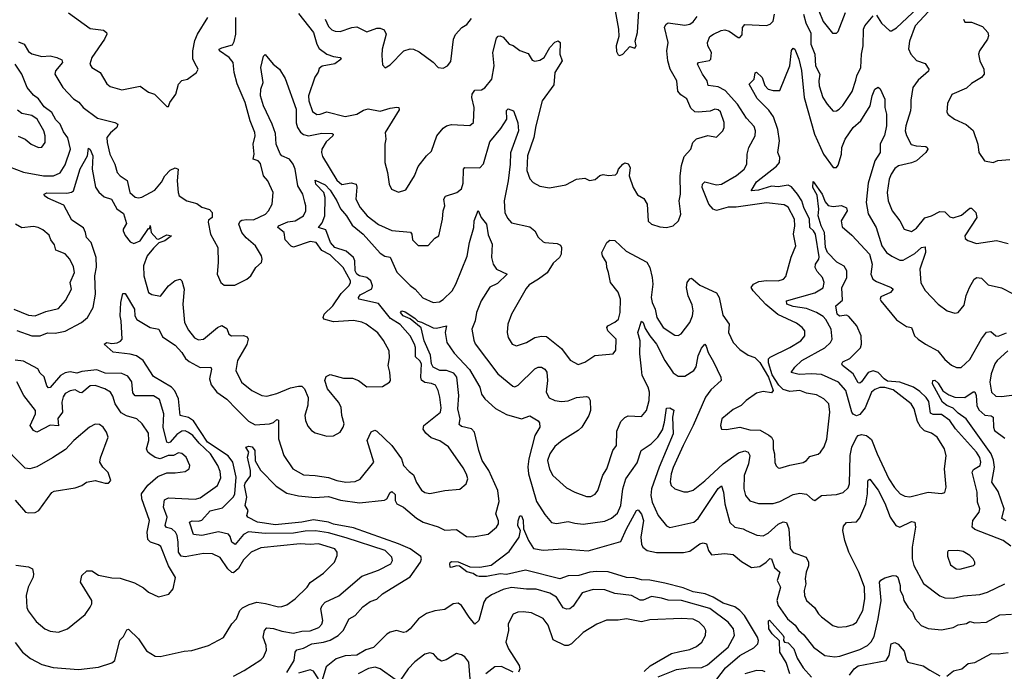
# Model space of a CAD drawing. Extents: x 1954683 to 2060285, y 904798 to 1016299.
# Tile 247 of 256: x 1966542 to 1972453, y 1005960 to 1009872. Entities that reach past the tile are written whole.
import ezdxf

# ---------------------------------------------------------------- set-up
doc = ezdxf.new("R2010")
doc.units = 0

msp = doc.modelspace()

# ---------------------------------------------------------------- linework, layer by layer
at = {"layer": '0CON10XD'}
for points in [[(1971685, 1009898), (1971715, 1009851.8), (1971765, 1009805.6), (1971775, 1009804.5), (1971805, 1009823.4), (1971965, 1009973.1)], [(1966835, 1009912.5), (1966965, 1009818.2), (1967045, 1009808.2), (1967062.9, 1009795), (1967065.4, 1009784.6), (1967050.6, 1009755), (1966974.3, 1009645), (1966962.9, 1009605), (1966974.4, 1009584.4), (1967024.2, 1009555), (1967065.9, 1009485.9), (1967085, 1009470), (1967155, 1009450.8), (1967265, 1009473.3), (1967315, 1009436), (1967351.2, 1009425), (1967425, 1009350), (1967435, 1009350), (1967443.3, 1009375), (1967479.2, 1009425), (1967496.2, 1009485), (1967515, 1009507.5), (1967550, 1009515), (1967602.5, 1009555), (1967612.5, 1009575), (1967603, 1009593), (1967581.2, 1009635), (1967580.6, 1009685), (1967592.8, 1009747.2), (1967608.9, 1009785), (1967670.8, 1009885)], [(1967065.5, 1009165), (1967066.2, 1009135), (1967082.9, 1009065), (1967112.3, 1009005), (1967127.8, 1008955), (1967145, 1008934.4), (1967187.2, 1008907.2), (1967204.1, 1008835), (1967235, 1008806.2), (1967255, 1008801.8), (1967275, 1008805.5), (1967352.4, 1008847.6), (1967393, 1008897), (1967412.9, 1008935), (1967445, 1008967.8), (1967475, 1008982.9), (1967493.8, 1008975), (1967488, 1008905), (1967492.5, 1008835), (1967500, 1008815), (1967545, 1008783.8), (1967605, 1008768.8), (1967635.7, 1008745.7), (1967682.4, 1008732.4), (1967698.2, 1008715), (1967698.1, 1008685), (1967675, 1008667.5), (1967673.8, 1008656.2), (1967686.9, 1008585), (1967732, 1008505), (1967733.3, 1008415), (1967726.7, 1008345), (1967750, 1008295), (1967768.8, 1008278.8), (1967832.7, 1008277.3), (1967905, 1008313.8), (1967928.8, 1008335), (1967958.8, 1008385), (1967993.3, 1008415), (1967998, 1008435), (1967994, 1008455), (1967958, 1008515), (1967902.3, 1008562.3), (1967876.4, 1008595), (1967856.9, 1008645), (1967865, 1008662), (1967875, 1008668.1), (1967905, 1008673.3), (1967945, 1008670), (1968017.3, 1008705), (1968035.9, 1008725), (1968057.5, 1008765), (1968062.9, 1008835), (1968031.9, 1008905), (1968005.3, 1008935.3), (1967988.5, 1009008.5), (1967974, 1009024), (1967944, 1009035), (1967950, 1009065), (1967944.5, 1009125), (1967955.5, 1009175), (1967953.8, 1009195), (1967925.3, 1009265.3), (1967895.9, 1009375), (1967846.5, 1009486.5), (1967830, 1009555), (1967823.8, 1009615), (1967799.7, 1009645), (1967742.4, 1009685), (1967739.6, 1009695), (1967755, 1009701.9), (1967819, 1009721), (1967829.7, 1009740.3), (1967840.2, 1009785), (1967839.2, 1009885)], [(1968215, 1009908.5), (1968305, 1009795.6), (1968325.2, 1009725.2), (1968339.7, 1009699.7), (1968385, 1009664.6), (1968425, 1009650.8), (1968465, 1009645.5), (1968471.2, 1009635), (1968432.9, 1009607.1), (1968358.2, 1009591.8), (1968340.4, 1009579.6), (1968333.4, 1009556.6), (1968313.4, 1009526.6), (1968274.7, 1009415), (1968278.4, 1009385), (1968299.7, 1009319.7), (1968325, 1009303.2), (1968345, 1009304.1), (1968385, 1009318.4), (1968495, 1009290.9), (1968565, 1009304.2), (1968605, 1009327.7), (1968634, 1009336), (1968705, 1009322.8), (1968765, 1009341.5), (1968806.9, 1009346.9), (1968817.5, 1009345), (1968819.4, 1009330.6), (1968736, 1009195), (1968740, 1009155), (1968733.8, 1009125), (1968733.3, 1009015), (1968750, 1008955), (1968760, 1008885), (1968773.3, 1008855), (1968815, 1008836.2), (1968859.1, 1008850.9), (1968912, 1008935), (1968935, 1008990), (1968983.8, 1009055), (1969015, 1009083.3), (1969045.8, 1009174.2), (1969085, 1009220), (1969105, 1009234), (1969135, 1009242), (1969244, 1009236), (1969265.7, 1009254.3), (1969269.2, 1009345), (1969256.1, 1009405), (1969258.9, 1009425), (1969275, 1009447.8), (1969315, 1009451.5), (1969335, 1009462.7), (1969377.1, 1009515), (1969391.2, 1009595), (1969382.2, 1009675), (1969405, 1009760), (1969415, 1009773.8), (1969425.8, 1009775.8), (1969445, 1009766.2), (1969480, 1009725), (1969505, 1009716.7), (1969545, 1009687.8), (1969595, 1009669.2), (1969618.9, 1009628.9), (1969635, 1009621.9), (1969665, 1009629.5), (1969691.1, 1009645), (1969725, 1009705.7), (1969755, 1009736.7), (1969775, 1009745.7), (1969785.6, 1009735.6), (1969784.3, 1009665), (1969798.8, 1009625), (1969753.8, 1009555), (1969748.9, 1009481.1), (1969677.6, 1009385), (1969640, 1009235), (1969629.2, 1009165), (1969589.6, 1009055), (1969586.4, 1008966.4), (1969605, 1008916.2), (1969625, 1008894), (1969665, 1008873.3), (1969722.2, 1008862.2), (1969820.3, 1008879.7), (1969885, 1008914), (1969935, 1008920), (1969963, 1008907), (1969996.8, 1008913.2), (1970023.9, 1008936.1), (1970045, 1008943.3), (1970075.9, 1008935.9), (1970119.4, 1008940.6), (1970129.5, 1008950.5), (1970136.7, 1008975), (1970162.5, 1009005), (1970175, 1009012.5), (1970195, 1009006.7), (1970206, 1008985), (1970200, 1008935), (1970224.4, 1008865), (1970251.4, 1008821.4), (1970288.4, 1008798.4), (1970308.1, 1008765), (1970315, 1008663.3), (1970334.4, 1008644.4), (1970385, 1008628.5), (1970425, 1008624.5), (1970465.5, 1008634.5), (1970495.8, 1008665), (1970511.4, 1008705), (1970501.2, 1008785), (1970508.6, 1008825), (1970506.9, 1008935), (1970514.5, 1008995.5), (1970530.3, 1009049.7), (1970571.2, 1009095), (1970583.8, 1009135), (1970604.4, 1009155.6), (1970672.7, 1009177.3), (1970725, 1009166.2), (1970762, 1009205), (1970770.8, 1009225), (1970771.4, 1009255), (1970749.4, 1009319.4), (1970735, 1009330), (1970715, 1009334.2), (1970686.8, 1009323.2), (1970615, 1009315.7), (1970595, 1009318.8), (1970571.3, 1009341.3), (1970547.4, 1009397.4), (1970511.2, 1009421.2), (1970493.3, 1009443.3), (1970486.4, 1009505), (1970447.1, 1009575), (1970431.8, 1009625), (1970426.8, 1009685), (1970435.5, 1009735), (1970413, 1009827), (1970422, 1009845), (1970435, 1009851.9), (1970535, 1009839.2), (1970565.6, 1009845), (1970585, 1009858.8), (1970609.6, 1009890.4)], [(1968375.5, 1009875.5), (1968395, 1009830), (1968415, 1009810), (1968435, 1009802.5), (1968465, 1009800.9), (1968535, 1009825.4), (1968565, 1009829.1), (1968625, 1009799.2), (1968685, 1009821.4), (1968705, 1009821.4), (1968730.3, 1009810.3), (1968742.9, 1009785), (1968717.5, 1009695), (1968716.1, 1009656.1), (1968720.7, 1009600.7), (1968735, 1009582.5), (1968765, 1009600), (1968848.8, 1009685), (1968885, 1009697.1), (1968905, 1009695.8), (1968939.7, 1009679.7), (1969025, 1009616.7), (1969055, 1009583.8), (1969085, 1009581.2), (1969110, 1009595), (1969129.5, 1009620.5), (1969147.1, 1009755), (1969157.3, 1009782.7), (1969195.8, 1009824.2), (1969226.8, 1009843.2), (1969255, 1009878.8)], [(1969657.1, 1008315), (1969600.8, 1008279.2), (1969581.9, 1008258.1), (1969494.2, 1008105), (1969471.9, 1008045), (1969468.1, 1007995), (1969474.4, 1007965), (1969498, 1007925), (1969525, 1007914.4), (1969585, 1007934.5), (1969634, 1007965), (1969675, 1007972.8), (1969705, 1007970.9), (1969795, 1007898.5), (1969847.2, 1007827.2), (1969895, 1007802.5), (1969935, 1007815.7), (1969993.7, 1007856.3), (1970104.3, 1007865.7), (1970121.3, 1007888.7), (1970121.9, 1007955), (1970072.5, 1008005), (1970065.8, 1008025), (1970072, 1008035), (1970115, 1008056.9), (1970136.1, 1008075), (1970147.2, 1008115), (1970147.8, 1008195), (1970135, 1008235.6), (1970088.5, 1008295), (1970077.5, 1008355), (1970066.2, 1008385), (1970064.4, 1008415), (1970040, 1008455), (1970037.5, 1008475), (1970066.7, 1008535), (1970085, 1008548.8), (1970115, 1008546), (1970182.7, 1008482.7), (1970306.6, 1008416.6), (1970323.8, 1008383.8), (1970338.2, 1008325), (1970342.3, 1008285), (1970332.4, 1008205), (1970338.8, 1008175), (1970357.5, 1008135), (1970366.9, 1008085), (1970404.4, 1008024.4), (1970475, 1007978.6), (1970495, 1007975.7), (1970513.6, 1007986.4), (1970565.7, 1008054.3), (1970581.5, 1008095), (1970585.3, 1008125), (1970579.6, 1008159.6), (1970554.1, 1008215), (1970543.9, 1008265), (1970548.2, 1008295), (1970565, 1008317.1), (1970575, 1008320), (1970625, 1008278.5), (1970725, 1008232.5), (1970740, 1008205), (1970762.2, 1008097.8), (1970800.6, 1008045), (1970797.3, 1007995), (1970825.6, 1007935), (1970865, 1007891.2), (1970915, 1007857.5), (1970955, 1007843.8), (1970985, 1007814.2), (1971037.1, 1007725), (1971065.6, 1007645), (1971055, 1007631.4), (1971005, 1007640.8), (1970965, 1007630), (1970903.5, 1007586.5), (1970873.3, 1007555), (1970825, 1007531.4), (1970757.5, 1007475), (1970748.6, 1007435), (1970754.2, 1007414.2), (1970785, 1007412), (1970865, 1007425.8), (1970925, 1007409.5), (1970987.8, 1007407.8), (1971038.1, 1007378.1), (1971055.7, 1007365), (1971065.4, 1007345.4), (1971064.6, 1007295), (1971072.5, 1007265), (1971074.5, 1007214.5), (1971083, 1007193), (1971095, 1007181.2), (1971105, 1007178.8), (1971165, 1007198.6), (1971245, 1007214.4), (1971265, 1007225.7), (1971285, 1007249.2), (1971305, 1007255.7), (1971335, 1007262.9), (1971349.4, 1007275), (1971371.5, 1007308.5), (1971387.1, 1007352.9), (1971405.4, 1007515), (1971398.5, 1007565), (1971370, 1007595), (1971325, 1007620.4), (1971265, 1007630.8), (1971225, 1007645.3), (1971165, 1007639.3), (1971125, 1007652.5), (1971098.1, 1007678.1), (1971059.8, 1007739.8), (1971037.9, 1007812.1), (1971038, 1007835), (1971046.2, 1007845), (1971165, 1007903.6), (1971230.6, 1007945), (1971256, 1007974), (1971255.5, 1008005), (1971239.4, 1008025), (1971205, 1008050.4), (1971093, 1008103), (1971021.7, 1008161.7), (1970944.4, 1008245), (1970933.1, 1008265), (1970946.9, 1008285), (1970979.7, 1008300.3), (1971025, 1008306.6), (1971095, 1008303.6), (1971126.2, 1008313.8), (1971140.3, 1008329.7), (1971173.6, 1008446.4), (1971201.8, 1008515), (1971186.8, 1008585), (1971194.7, 1008635.3), (1971192.5, 1008675), (1971155, 1008746.7), (1971130.9, 1008760.9), (1971025, 1008772.1), (1970843.4, 1008746.6), (1970795, 1008746.4), (1970725, 1008726), (1970704.6, 1008735), (1970678.4, 1008765), (1970639, 1008865), (1970641.1, 1008885), (1970655, 1008897.8), (1970725, 1008881.4), (1970755, 1008885.3), (1970845, 1008936.1), (1970891.3, 1008975), (1970907.1, 1009005), (1970908.5, 1009065), (1970918.5, 1009105), (1970957.2, 1009175), (1970958, 1009205), (1970950.3, 1009229.7), (1970905, 1009280), (1970850.7, 1009365), (1970777.1, 1009447.1), (1970735, 1009469.5), (1970675, 1009476.2), (1970668.9, 1009505), (1970640, 1009545), (1970611.4, 1009605), (1970616.7, 1009615), (1970682.5, 1009627.5), (1970691.2, 1009635), (1970694.2, 1009675), (1970672.9, 1009715), (1970670.8, 1009735), (1970685, 1009771.2), (1970706.2, 1009785), (1970752.6, 1009807.4), (1970775, 1009811.1), (1970801.9, 1009801.9), (1970855, 1009764.4), (1970865, 1009764.2), (1970878.3, 1009781.7), (1970881.9, 1009825), (1970895, 1009842.9), (1971025, 1009837.1), (1971046.2, 1009845), (1971065, 1009863.3), (1971072.7, 1009905)], [(1970116, 1009925), (1970135.6, 1009815.6), (1970138.7, 1009771.3), (1970122, 1009715), (1970125, 1009680), (1970135, 1009660), (1970145, 1009657.5), (1970162.5, 1009665), (1970205, 1009710), (1970235, 1009700), (1970243.3, 1009715), (1970237.5, 1009742.5), (1970250.8, 1009795), (1970259.1, 1009925)], [(1971247.6, 1009905), (1971262, 1009852), (1971291.7, 1009791.7), (1971290.5, 1009725), (1971314.3, 1009665), (1971319.7, 1009595), (1971345.7, 1009545.7), (1971338.6, 1009505), (1971340.8, 1009475), (1971363.1, 1009405), (1971388.6, 1009365), (1971425, 1009322.9), (1971445, 1009324.3), (1971462, 1009335), (1971483.4, 1009356.6), (1971539.2, 1009440.8), (1971562.1, 1009507.9), (1971567.5, 1009535), (1971590.3, 1009585), (1971594.5, 1009665.5), (1971605.2, 1009715), (1971608.2, 1009815), (1971615.4, 1009834.6), (1971665, 1009895.8)], [(1971338.2, 1009925), (1971365, 1009861.4), (1971421.7, 1009791.7), (1971445, 1009790), (1971455, 1009800), (1971498.5, 1009915)], [(1971998.3, 1009921.7), (1971916.8, 1009835), (1971883.7, 1009743.7), (1971877.8, 1009697.8), (1971890.8, 1009665), (1971925, 1009626.9), (1971978, 1009608), (1971999.4, 1009575), (1971996.9, 1009563.1), (1971935, 1009508.4), (1971903.5, 1009465), (1971891.5, 1009388.5), (1971891.5, 1009348.5), (1971889.7, 1009325), (1971860.8, 1009235), (1971858.2, 1009205), (1971865, 1009176.2), (1971893.4, 1009123.4), (1971922.5, 1009115), (1971980.6, 1009110.6), (1971990, 1009105), (1971992.5, 1009095), (1971980.6, 1009075), (1971925, 1009024.7), (1971895, 1009011.7), (1971816.9, 1008995), (1971795, 1008979.4), (1971772.9, 1008945), (1971760.4, 1008915), (1971749.6, 1008835), (1971756.2, 1008785), (1971778.5, 1008725), (1971825.7, 1008665), (1971851.2, 1008615), (1971895, 1008600.6), (1971925, 1008620.6), (1971975, 1008682.5), (1972015, 1008694), (1972065, 1008721.2), (1972095, 1008717.8), (1972125, 1008688.8), (1972145, 1008682.2), (1972195, 1008699.1), (1972245, 1008740), (1972255, 1008740.8), (1972282, 1008715), (1972288.6, 1008685), (1972216, 1008575), (1972217.7, 1008557.7), (1972233, 1008547), (1972285, 1008528.1), (1972405, 1008546.4), (1972475, 1008527.8)], [(1972206.7, 1009875), (1972215, 1009857.5), (1972255, 1009856.7), (1972321.4, 1009831.4), (1972353.8, 1009795), (1972358, 1009775), (1972352, 1009755), (1972304.4, 1009685), (1972297.5, 1009665), (1972305.7, 1009625), (1972330, 1009575), (1972331.4, 1009545), (1972316, 1009525), (1972255, 1009487.8), (1972225, 1009461.2), (1972138.3, 1009421.7), (1972111.7, 1009368.3), (1972107.1, 1009317.1), (1972115, 1009303.3), (1972154, 1009275), (1972223.6, 1009243.6), (1972266.4, 1009206.4), (1972294.2, 1009124.2), (1972300, 1009075), (1972333.9, 1009023.9), (1972385, 1009014), (1972413.3, 1009026.7), (1972485, 1009032)], [(1966535, 1009739.5), (1966568.5, 1009725), (1966595, 1009680.8), (1966615, 1009666.9), (1966675, 1009650.6), (1966725, 1009654.5), (1966765.3, 1009645.3), (1966795, 1009631.2), (1966798.9, 1009615), (1966757.8, 1009565), (1966753.3, 1009545), (1966800, 1009465), (1966865, 1009396.2), (1966896.4, 1009376.4), (1966923.3, 1009345), (1967009.7, 1009279.7), (1967113.3, 1009255), (1967132, 1009245), (1967124.4, 1009225), (1967086.6, 1009193.4), (1967065.5, 1009165)], [(1971485.9, 1007034.1), (1971515, 1007061.4), (1971523.8, 1007085), (1971526.3, 1007255), (1971536.8, 1007305), (1971565.3, 1007364.7), (1971575, 1007375.6), (1971595, 1007382.7), (1971625.3, 1007375.3), (1971655, 1007352.2), (1971689.1, 1007265), (1971759.7, 1007115), (1971793.4, 1007063.4), (1971826.6, 1007026.6), (1971855, 1007011.8), (1971885, 1007008.2), (1971995.6, 1007035.6), (1972075, 1007026.7), (1972095, 1007033.3), (1972103.8, 1007065), (1972094.4, 1007175), (1972104.5, 1007254.5), (1972092.7, 1007295), (1972049.4, 1007365), (1972015, 1007390), (1971973.3, 1007403.3), (1971948.6, 1007428.6), (1971930.7, 1007460.7), (1971911.2, 1007535), (1971893.9, 1007565), (1971785, 1007650), (1971735, 1007663.5), (1971705, 1007663.3), (1971675, 1007652.7), (1971655.4, 1007635), (1971617.2, 1007542.8), (1971585, 1007502.2), (1971565, 1007493.5), (1971545, 1007504.5), (1971536.6, 1007516.6), (1971502.1, 1007645), (1971457.5, 1007695), (1971355, 1007741.1), (1971295, 1007746.3), (1971221.3, 1007741.3), (1971173.8, 1007753.8), (1971195.5, 1007785), (1971237.9, 1007825), (1971375, 1007901.6), (1971410, 1007935), (1971419.5, 1007955), (1971413.9, 1008015), (1971381.6, 1008071.6), (1971365, 1008089.1), (1971325.4, 1008115), (1971265, 1008138.6), (1971185, 1008150), (1971146.9, 1008165), (1971145.5, 1008185), (1971315, 1008232.2), (1971365, 1008262.2), (1971371.2, 1008295), (1971360.5, 1008325), (1971329.9, 1008359.9), (1971316.5, 1008385), (1971318.5, 1008405), (1971339.2, 1008435), (1971341.7, 1008448.3), (1971318.3, 1008585), (1971307.8, 1008605), (1971285.8, 1008625), (1971284.1, 1008675), (1971249, 1008745), (1971237.5, 1008785), (1971210.7, 1008825), (1971175, 1008868.2), (1971155, 1008879.2), (1971095, 1008868.8), (1971055, 1008873.3), (1970977.5, 1008847.5), (1970933.8, 1008845), (1970965, 1008898.8), (1971085, 1008993.2), (1971103.1, 1009015), (1971105.4, 1009045), (1971092.7, 1009075), (1971103.6, 1009145), (1971092.4, 1009212.4), (1971067.9, 1009287.9), (1971039.5, 1009329.5), (1970969.1, 1009399.1), (1970920.8, 1009485), (1970951.8, 1009515), (1970957.1, 1009552.9), (1970965, 1009556.5), (1970999.7, 1009525), (1971015, 1009476.9), (1971035, 1009455.5), (1971065, 1009446.8), (1971105, 1009447.5), (1971165.3, 1009594.7), (1971175, 1009686), (1971185, 1009700.8), (1971195, 1009695.8), (1971219.3, 1009635), (1971235, 1009566.7), (1971250.3, 1009405), (1971312.9, 1009185), (1971367.3, 1009065), (1971425, 1008984.3), (1971445, 1008984), (1971455, 1008998), (1971475, 1009063.8), (1971477.1, 1009105), (1971497.8, 1009155), (1971545, 1009223.6), (1971590.4, 1009265), (1971647.1, 1009355), (1971658.7, 1009415), (1971676.2, 1009455), (1971695, 1009467.5), (1971707.3, 1009457.3), (1971734.5, 1009394.5), (1971734.6, 1009344.6), (1971744.5, 1009305), (1971744.6, 1009235), (1971733.5, 1009176.5), (1971706.5, 1009126.5), (1971707.1, 1009075), (1971675.7, 1009024.3), (1971635, 1008890.8), (1971624.3, 1008775), (1971635.7, 1008705.7), (1971684.1, 1008625), (1971716.8, 1008515), (1971745, 1008473.8), (1971777.7, 1008452.3), (1971825, 1008427.5), (1971845, 1008427.3), (1971915, 1008467.6), (1971955, 1008504.7), (1971978.1, 1008508.1), (1971980.2, 1008475), (1971945.3, 1008375), (1971952.4, 1008292.4), (1971977, 1008247), (1972055, 1008163.8), (1972110, 1008125), (1972155, 1008110.8), (1972175, 1008113.8), (1972211.1, 1008158.9), (1972223.4, 1008216.6), (1972243.2, 1008265), (1972271.5, 1008315), (1972287.5, 1008325), (1972315, 1008320), (1972355, 1008281.1), (1972435, 1008262.2), (1972505, 1008227.1)], [(1966525, 1008005.3), (1966615.3, 1007974.7), (1966665, 1007974.1), (1966708.2, 1007991.8), (1966755, 1007989.6), (1966815, 1008002.1), (1966913.1, 1008055), (1966949.1, 1008085), (1966982.9, 1008145), (1966996.5, 1008225), (1966992.7, 1008335), (1967004, 1008386), (1967001.3, 1008445), (1966970.7, 1008535), (1966942.8, 1008565), (1966937.8, 1008595), (1966925, 1008622.7), (1966855, 1008668.8), (1966807.9, 1008757.9), (1966711.1, 1008801.1), (1966690.4, 1008815), (1966688.9, 1008825), (1966705, 1008833.2), (1966825, 1008830), (1966853.6, 1008836.4), (1966864.7, 1008845.3), (1966905, 1008975.6), (1966948.9, 1009055), (1966955, 1009101.2), (1966965, 1009092.5), (1966980.5, 1009055), (1966977.1, 1008975), (1966996.8, 1008866.8), (1967016.4, 1008836.4), (1967048.9, 1008808.9), (1967093.6, 1008793.6), (1967125, 1008735.7), (1967165, 1008708.6), (1967182.6, 1008647.4), (1967162.7, 1008615), (1967162.9, 1008605), (1967175, 1008576.9), (1967205, 1008538.5), (1967227.5, 1008527.5), (1967265, 1008544.6), (1967315, 1008617.5), (1967322.5, 1008617.5), (1967325, 1008636), (1967330.8, 1008595), (1967365, 1008556.2), (1967375, 1008554.3), (1967425, 1008579.5), (1967453.8, 1008575), (1967412.3, 1008545), (1967377, 1008533), (1967345, 1008501), (1967308.1, 1008455), (1967285.3, 1008395), (1967287.2, 1008335), (1967314.7, 1008234.7), (1967335, 1008221.8), (1967387.9, 1008212.1), (1967435, 1008274.2), (1967475, 1008305.8), (1967505, 1008314), (1967515.7, 1008305), (1967529.5, 1008255), (1967520.4, 1008165), (1967530.9, 1008055), (1967555, 1008007.1), (1967591.7, 1007961.7), (1967615, 1007949.1), (1967645, 1007953.3), (1967729.4, 1008025), (1967755, 1008036.4), (1967785, 1008018.6), (1967798.2, 1007985), (1967813.1, 1007973.1), (1967885, 1007975.6), (1967908.5, 1007968.5), (1967913.3, 1007955), (1967905, 1007922), (1967849.1, 1007825), (1967839.4, 1007765), (1967873.3, 1007695), (1967935, 1007645.7), (1967995, 1007615.6), (1968025, 1007612.2), (1968085, 1007626.9), (1968168.6, 1007661.4), (1968215, 1007672.5), (1968235, 1007671.4), (1968252.5, 1007655), (1968273.6, 1007603.6), (1968272.6, 1007557.4), (1968253.3, 1007495), (1968257.5, 1007465), (1968271.3, 1007431.3), (1968293.8, 1007405), (1968315, 1007392), (1968385, 1007372.5), (1968425, 1007374), (1968465, 1007396.7), (1968484, 1007425), (1968489.4, 1007445), (1968475.6, 1007495), (1968472.5, 1007545), (1968455.4, 1007575), (1968389.4, 1007655), (1968374.2, 1007705), (1968380.9, 1007729.1), (1968405, 1007741.4), (1968485, 1007720), (1968539.4, 1007719.4), (1968576.1, 1007706.1), (1968625, 1007667.5), (1968719.8, 1007670.2), (1968761.2, 1007695), (1968767.5, 1007705), (1968764.3, 1007755), (1968754.4, 1007795), (1968762.3, 1007842.3), (1968759.4, 1007885), (1968725.8, 1007945.8), (1968691.5, 1007991.5), (1968621.2, 1008045), (1968595, 1008056.7), (1968545, 1008066.5), (1968425, 1008057.1), (1968367.5, 1008075), (1968362.9, 1008085), (1968369.2, 1008105), (1968421.2, 1008155), (1968471.8, 1008228.2), (1968518.2, 1008275), (1968528.2, 1008291.8), (1968528.2, 1008305), (1968483.9, 1008385), (1968405, 1008460.8), (1968356.2, 1008486.2), (1968321.4, 1008535), (1968285, 1008539.5), (1968185, 1008506.7), (1968171.5, 1008511.5), (1968135, 1008550), (1968128.9, 1008595), (1968091.4, 1008625), (1968095.5, 1008634.5), (1968152.2, 1008657.8), (1968195, 1008664.8), (1968244.7, 1008695), (1968258.8, 1008725), (1968260.6, 1008755), (1968254.5, 1008775.5), (1968241.9, 1008825), (1968211.3, 1008875), (1968194.8, 1008975), (1968183.7, 1009003.7), (1968160.7, 1009035), (1968115, 1009054), (1968106, 1009066), (1968081.8, 1009125), (1968077.8, 1009187.8), (1968058, 1009245), (1968005, 1009354.4), (1967987.5, 1009415), (1967988.9, 1009455), (1968003.1, 1009495), (1967989.2, 1009585), (1968005, 1009652.5), (1968015, 1009662.5), (1968064.3, 1009604.3), (1968101.2, 1009575), (1968135, 1009518.8), (1968202.6, 1009335), (1968202.5, 1009252.5), (1968210.3, 1009225), (1968227.1, 1009197.1), (1968245, 1009181.9), (1968275, 1009174.2), (1968355, 1009191.2), (1968417.6, 1009187.6), (1968423.3, 1009185), (1968422, 1009175), (1968382, 1009138), (1968356.4, 1009095), (1968353.1, 1009075), (1968360.5, 1009050.5), (1968445, 1008909.1), (1968475, 1008883.4), (1968532.3, 1008892.3), (1968562.5, 1008885), (1968566.7, 1008866.7), (1968560.4, 1008795), (1968585, 1008743.5), (1968626.9, 1008695), (1968695, 1008641.8), (1968775, 1008605.4), (1968887.2, 1008597.2), (1968895.4, 1008585), (1968900, 1008550), (1968935, 1008516.7), (1968995, 1008516.7), (1969035, 1008560), (1969058.8, 1008575), (1969079.2, 1008675), (1969083.1, 1008725), (1969093.3, 1008755), (1969088.5, 1008795), (1969098.3, 1008811.7), (1969165.4, 1008834.6), (1969193.2, 1008856.8), (1969205, 1008890), (1969205.8, 1008975), (1969215, 1008984.2), (1969305, 1008982.5), (1969326.9, 1009006.9), (1969365, 1009138.1), (1969430.8, 1009219.2), (1969465.5, 1009274.5), (1969465, 1009326.2), (1969475, 1009337.5), (1969506.2, 1009325), (1969511.2, 1009315), (1969532, 1009252), (1969536.6, 1009205), (1969487.6, 1009072.4), (1969487.2, 1009005), (1969474.8, 1008905), (1969450.3, 1008785), (1969454.2, 1008714.2), (1969470.2, 1008680.2), (1969495, 1008652.1), (1969605, 1008628.9), (1969634.2, 1008605), (1969655, 1008566.2), (1969685, 1008538.8), (1969695, 1008533.3), (1969768.3, 1008528.3), (1969788.3, 1008518.3), (1969794, 1008505), (1969793.3, 1008465), (1969783.3, 1008445), (1969745, 1008409.5), (1969708, 1008352), (1969657.1, 1008315)], [(1966480.8, 1008989.2), (1966565, 1008957.3), (1966685, 1008935.3), (1966745, 1008934.7), (1966785, 1008951.8), (1966815, 1009000.6), (1966847.4, 1009095), (1966832, 1009162), (1966805, 1009198.8), (1966784.5, 1009244.5), (1966759.9, 1009269.9), (1966734.7, 1009315), (1966689.1, 1009349.1), (1966655, 1009397.3), (1966625, 1009419.6), (1966587.5, 1009465), (1966555.5, 1009545), (1966514.2, 1009605)], [(1966532.2, 1009172.2), (1966575, 1009154), (1966610, 1009125), (1966655, 1009104), (1966675, 1009106.2), (1966695.7, 1009134.3), (1966695.6, 1009174.4), (1966686.5, 1009205), (1966646.7, 1009275), (1966615, 1009296.5), (1966555, 1009309.6), (1966528.1, 1009328.1)], [(1967825, 1005931.8), (1967890, 1005965), (1967990.2, 1006029.8), (1968005.8, 1006045), (1968023.2, 1006086.8), (1968021.9, 1006115), (1968003.6, 1006165), (1968012.1, 1006205), (1968025, 1006221.1), (1968065, 1006218.1), (1968115, 1006201), (1968185, 1006189.3), (1968235, 1006200.8), (1968285, 1006204.2), (1968337.6, 1006222.4), (1968355.8, 1006244.2), (1968362.1, 1006265), (1968349.2, 1006335), (1968357.5, 1006355), (1968375.6, 1006375), (1968457.6, 1006412.4), (1968595, 1006531.5), (1968695, 1006567.5), (1968769.2, 1006605), (1968780, 1006625), (1968775.6, 1006645), (1968736.9, 1006685), (1968502.2, 1006762.2), (1968395, 1006791), (1968317.3, 1006802.7), (1968255, 1006800.9), (1968185, 1006789.8), (1968015, 1006788.2), (1967915, 1006796.7), (1967885, 1006782), (1967835, 1006720.7), (1967815, 1006734.7), (1967805, 1006770), (1967795, 1006783.2), (1967735, 1006796.8), (1967635, 1006774.8), (1967585, 1006782.2), (1967560.8, 1006855), (1967576.9, 1006863.1), (1967615, 1006862.3), (1967635, 1006868.2), (1967685.9, 1006924.1), (1967758.8, 1006941.2), (1967825, 1007007.3), (1967833.4, 1007026.6), (1967841.6, 1007125), (1967821.6, 1007215), (1967793.5, 1007253.5), (1967668.7, 1007335), (1967585, 1007464.6), (1967555, 1007483.1), (1967505.4, 1007495.4), (1967494.7, 1007595), (1967474.2, 1007644.2), (1967452.9, 1007665), (1967345, 1007730), (1967284.1, 1007825), (1967243.4, 1007853.4), (1967205, 1007864.4), (1967103.3, 1007875), (1967048.8, 1007925), (1967065, 1007934.3), (1967095, 1007928.5), (1967127.2, 1007932.8), (1967148.1, 1007941.9), (1967156.8, 1007953.2), (1967151.5, 1008065), (1967144.5, 1008095), (1967148.4, 1008175), (1967162.1, 1008227.9), (1967175, 1008228), (1967231.5, 1008135), (1967233.8, 1008093.8), (1967245, 1008071.9), (1967324.7, 1008024.7), (1967378, 1008015), (1967398.3, 1007968.3), (1967475, 1007917.5), (1967515, 1007874.5), (1967538.3, 1007838.3), (1967559.8, 1007819.8), (1967625, 1007784.6), (1967688.8, 1007785), (1967693, 1007773), (1967681.6, 1007715), (1967690.7, 1007680.7), (1967725, 1007636.4), (1967785, 1007594.6), (1967843.4, 1007533.4), (1967915, 1007462.2), (1967955, 1007440.6), (1968042.5, 1007445), (1968065, 1007453.3), (1968085, 1007472.2), (1968095, 1007468.6), (1968095.9, 1007355), (1968127.7, 1007255), (1968181.1, 1007175), (1968245, 1007140.4), (1968315, 1007136.6), (1968395, 1007122.9), (1968445, 1007104.7), (1968500, 1007095), (1968555, 1007100.5), (1968586.2, 1007113.8), (1968666.9, 1007215), (1968626.9, 1007345), (1968652.1, 1007397.9), (1968673.1, 1007406.9), (1968685, 1007402.1), (1968776.2, 1007316.2), (1968833.8, 1007235), (1968846.7, 1007195), (1968879.2, 1007159.2), (1968905, 1007140), (1968923.5, 1007093.5), (1968955, 1007047.5), (1968975, 1007034.3), (1969005, 1007027.1), (1969095, 1007045.5), (1969185, 1007054.6), (1969222.9, 1007085), (1969231.8, 1007115), (1969225, 1007143.8), (1969205, 1007182), (1969116.8, 1007306.8), (1969065, 1007343.3), (1969012.6, 1007362.6), (1968979.8, 1007389.8), (1968965, 1007413.8), (1968967.5, 1007435), (1969067.9, 1007515), (1969072.6, 1007542.6), (1969064.5, 1007605), (1969054.5, 1007645), (1969037.4, 1007677.4), (1969015, 1007687.3), (1968973.2, 1007693.2), (1968955, 1007707.1), (1968950, 1007725), (1968954.7, 1007805), (1968945, 1007824.5), (1968917.8, 1007847.8), (1968918.1, 1007905), (1968912.6, 1007925), (1968886.9, 1007975), (1968825, 1008042.5), (1968768.6, 1008078.6), (1968695, 1008167.5), (1968578.8, 1008195), (1968576.4, 1008205), (1968585, 1008220), (1968655, 1008256.5), (1968660.5, 1008275), (1968649.2, 1008305), (1968626.8, 1008325), (1968582, 1008335), (1968565.1, 1008345), (1968556.5, 1008365), (1968554.3, 1008424.3), (1968546.2, 1008445), (1968501.6, 1008481.6), (1968434.3, 1008505), (1968407, 1008535), (1968380.2, 1008610.2), (1968335.7, 1008625), (1968357.1, 1008652.9), (1968374.3, 1008695), (1968376.1, 1008805), (1968366.8, 1008835), (1968320, 1008885), (1968315, 1008907.5), (1968375, 1008880), (1968405, 1008849.1), (1968445.4, 1008785), (1968466.9, 1008736.9), (1968503.9, 1008695), (1968538.3, 1008638.3), (1968603.1, 1008585), (1968705, 1008470), (1968733.2, 1008453.2), (1968765.3, 1008445.3), (1968806.8, 1008356.7), (1968885, 1008276.2), (1968915.5, 1008255), (1968963, 1008203), (1969025, 1008173.2), (1969061.2, 1008178.8), (1969085, 1008191.9), (1969137.3, 1008245), (1969160.5, 1008285), (1969227.3, 1008452.7), (1969242.6, 1008535), (1969268.5, 1008625), (1969270.4, 1008665), (1969295, 1008726.7), (1969312.5, 1008685), (1969343.6, 1008643.6), (1969355, 1008580), (1969378.6, 1008525), (1969373.3, 1008445), (1969383.5, 1008403.5), (1969405, 1008373.8), (1969468, 1008345), (1969411.2, 1008288.8), (1969365, 1008266.8), (1969312.4, 1008185), (1969284.8, 1008115), (1969275.5, 1008064.5), (1969256.4, 1008015), (1969267.2, 1007947.2), (1969276.9, 1007926.9), (1969411.9, 1007745), (1969502.2, 1007672.2), (1969515, 1007668.9), (1969535, 1007677.3), (1969635, 1007775.4), (1969655, 1007786.4), (1969675, 1007786.7), (1969695, 1007774.2), (1969705.6, 1007755), (1969709.5, 1007705), (1969702.1, 1007635), (1969721.1, 1007601.1), (1969755, 1007586.7), (1969795, 1007580.7), (1969835, 1007583.9), (1969885, 1007602.9), (1969945, 1007610.6), (1969956, 1007605), (1969966.3, 1007586.3), (1969969.2, 1007525), (1969958.2, 1007495), (1969915.5, 1007425), (1969894.4, 1007405), (1969797.5, 1007345), (1969755, 1007308.9), (1969723.7, 1007265), (1969710.7, 1007225), (1969723, 1007173), (1969743.1, 1007135), (1969825, 1007062.2), (1969873.8, 1007035), (1969945, 1007009.1), (1969970.2, 1007009.8), (1969996.7, 1007023.3), (1970012.2, 1007045), (1970042.7, 1007137.3), (1970066.5, 1007175), (1970103.1, 1007285), (1970124.4, 1007315), (1970127.4, 1007402.6), (1970150.9, 1007459.1), (1970175, 1007484.4), (1970195, 1007493.6), (1970275, 1007489.2), (1970305.4, 1007525), (1970320.2, 1007585), (1970322.2, 1007635), (1970314.3, 1007665), (1970277.8, 1007735), (1970275.3, 1007775.3), (1970264.7, 1007865), (1970266.7, 1007945), (1970252.2, 1007995), (1970275, 1008061.2), (1970285, 1008053.3), (1970297.5, 1008017.5), (1970324.3, 1007974.3), (1970364.3, 1007925), (1970415.3, 1007825), (1970465, 1007752.2), (1970495, 1007731.2), (1970535, 1007732), (1970588.8, 1007765), (1970602, 1007788), (1970615, 1007854), (1970635, 1007900), (1970655, 1007923.3), (1970661.9, 1007911.9), (1970674, 1007874), (1970707.8, 1007817.8), (1970750.6, 1007725), (1970752.9, 1007705), (1970689.9, 1007650.1), (1970658.7, 1007605), (1970585.7, 1007435), (1970523.8, 1007316.2), (1970465, 1007184.3), (1970452.2, 1007145), (1970447, 1007097), (1970452.2, 1007075), (1970475, 1007055.7), (1970528, 1007038), (1970553.3, 1007036.7), (1970585, 1007048.2), (1970655, 1007103.8), (1970765, 1007205.3), (1970857.8, 1007272.2), (1970895, 1007282.9), (1970915.9, 1007275.9), (1970924.5, 1007255), (1970916.5, 1007205), (1970890.7, 1007135), (1970889.2, 1007055), (1970898.2, 1007015), (1970925, 1006982.7), (1970977, 1006967), (1971065, 1006966.9), (1971105, 1006979.2), (1971185, 1007022.4), (1971225, 1007028.9), (1971265, 1007023.3), (1971300.9, 1006990.9), (1971315, 1006986), (1971355, 1007015.6), (1971445, 1007020.9), (1971485.9, 1007034.1)], [(1972491.7, 1006711.7), (1972445, 1006746.1), (1972275, 1006810.8), (1972260, 1006825), (1972263.2, 1006865), (1972301.8, 1006915), (1972305.5, 1006935), (1972291.5, 1006975), (1972290.4, 1007035), (1972259.3, 1007155), (1972267.6, 1007172.4), (1972307.9, 1007195), (1972311.6, 1007215), (1972305, 1007242.9), (1972285.3, 1007275), (1972159.7, 1007415), (1972125.9, 1007465), (1972075, 1007501.6), (1972025, 1007502.4), (1972010, 1007510), (1971999.5, 1007579.5), (1971983.4, 1007603.4), (1971945, 1007639.7), (1971906.8, 1007665), (1971826.1, 1007696.1), (1971752.3, 1007702.3), (1971732.3, 1007715), (1971695, 1007754.7), (1971666.1, 1007763.9), (1971635, 1007753.9), (1971595, 1007697.7), (1971585, 1007690), (1971575, 1007692.9), (1971545.2, 1007745.2), (1971481.5, 1007795), (1971476.9, 1007805), (1971482.4, 1007817.6), (1971525, 1007838.5), (1971588.5, 1007901.5), (1971595.4, 1007924.6), (1971592.9, 1007975), (1971566.6, 1008035), (1971519.5, 1008089.5), (1971505, 1008097.6), (1971462.4, 1008092.4), (1971450, 1008105), (1971441.9, 1008155), (1971482.2, 1008187.8), (1971478.1, 1008261.9), (1971506.4, 1008325), (1971508.2, 1008365), (1971492.1, 1008392.1), (1971446.8, 1008416.8), (1971391.2, 1008475), (1971380, 1008505), (1971373.8, 1008593.8), (1971354.1, 1008635), (1971335.9, 1008695), (1971340, 1008735), (1971328.3, 1008818.3), (1971303.8, 1008865), (1971305, 1008900), (1971360, 1008825), (1971377.6, 1008777.6), (1971395, 1008756.7), (1971425, 1008749.4), (1971475, 1008755.8), (1971505, 1008742.5), (1971508.8, 1008725), (1971473.3, 1008665), (1971478.7, 1008628.7), (1971537.6, 1008577.6), (1971644, 1008464), (1971659.9, 1008405), (1971650.5, 1008345), (1971664.3, 1008315), (1971685, 1008299.6), (1971774.1, 1008264.1), (1971784.4, 1008255), (1971769.5, 1008235), (1971711.7, 1008208.3), (1971707.1, 1008195), (1971712.2, 1008185), (1971805, 1008070), (1971865, 1008029.5), (1971895, 1008023.6), (1971914.3, 1007975), (1971935, 1007953.1), (1971979.2, 1007925), (1972054, 1007884), (1972095, 1007831.9), (1972135, 1007797.5), (1972165, 1007784.2), (1972194.3, 1007784.3), (1972245, 1007832.9), (1972315, 1007956.5), (1972345, 1007995.6), (1972370.9, 1008000.9), (1972401.2, 1007975), (1972415, 1007971.9), (1972465, 1007992.9)], [(1966507.5, 1008135), (1966595, 1008098.9), (1966635, 1008094.5), (1966699.6, 1008120.4), (1966775, 1008138), (1966816, 1008186), (1966852.1, 1008255), (1966844.2, 1008295), (1966871, 1008355), (1966865, 1008389.2), (1966842.1, 1008435), (1966815, 1008465.5), (1966758.5, 1008488.5), (1966750.9, 1008520.9), (1966729.3, 1008549.3), (1966718.6, 1008578.6), (1966680.2, 1008610.2), (1966653.8, 1008625), (1966625, 1008631.2), (1966555, 1008622.7), (1966516.9, 1008645)], [(1968146.6, 1005953.4), (1968190, 1006025), (1968196.5, 1006075), (1968205, 1006088.5), (1968245, 1006098.7), (1968295, 1006124.6), (1968365, 1006134.7), (1968405, 1006147.8), (1968453.1, 1006175), (1968484.1, 1006205.9), (1968520, 1006275), (1968555.6, 1006295), (1968601.9, 1006348.1), (1968645, 1006379.5), (1968685, 1006393.3), (1968720, 1006425), (1968885, 1006528.2), (1968948.3, 1006615), (1968954.7, 1006635), (1968950, 1006650), (1968886, 1006695), (1968815, 1006725.4), (1968545, 1006821.1), (1968425, 1006843), (1968395, 1006855.9), (1968305, 1006869.5), (1968235, 1006856.4), (1968075, 1006840), (1968010.6, 1006849.4), (1967968.8, 1006855), (1967911.2, 1006885), (1967905.8, 1006895), (1967913.3, 1006925), (1967895.8, 1006955.8), (1967904.7, 1007005), (1967890.8, 1007075), (1967895, 1007090), (1967926.6, 1007133.4), (1967928.4, 1007165), (1967910.3, 1007245), (1967917.8, 1007275), (1967900, 1007305), (1967917.9, 1007312.1), (1967937.9, 1007307.9), (1967953.1, 1007285), (1967955, 1007223.3), (1967987, 1007167), (1968082.1, 1007072.1), (1968145, 1007030), (1968215, 1007013.6), (1968315, 1007004.5), (1968395, 1007009.6), (1968467.4, 1006987.4), (1968581.9, 1006971.9), (1968732.9, 1006987.1), (1968745.3, 1006995), (1968765, 1007032.9), (1968775, 1007039.2), (1968795, 1007022.5), (1968796.9, 1006985), (1968805, 1006965.7), (1968845.7, 1006945.7), (1968925, 1006879.3), (1968964.3, 1006855), (1969055, 1006827.2), (1969095, 1006808.2), (1969165, 1006812), (1969225, 1006770), (1969265, 1006767.8), (1969355, 1006783.6), (1969404.6, 1006825.4), (1969416.9, 1006845), (1969416.9, 1006863.1), (1969400.8, 1006905), (1969420.6, 1006979.4), (1969412.2, 1007045), (1969357.5, 1007165), (1969318.7, 1007225), (1969298, 1007285), (1969272.8, 1007395), (1969253.3, 1007415), (1969195, 1007429.3), (1969180.9, 1007440.9), (1969187, 1007475), (1969171.3, 1007535), (1969177.6, 1007615), (1969165.3, 1007725), (1969149, 1007749), (1969105, 1007766.3), (1969065, 1007765.3), (1969023.8, 1007785), (1969013.1, 1007805), (1969008.9, 1007858.9), (1968970, 1007945), (1968951.7, 1008021.7), (1968886.8, 1008076.8), (1968843.5, 1008095), (1968827.5, 1008115), (1968835, 1008124), (1968855, 1008117.8), (1968915, 1008080), (1968932.1, 1008062.1), (1968955, 1008056.7), (1969025, 1008022.5), (1969045, 1008020.8), (1969103.6, 1008033.6), (1969096.9, 1007995), (1969105.6, 1007935), (1969150.7, 1007870.8), (1969242, 1007772), (1969303.5, 1007665), (1969315, 1007624.2), (1969333.3, 1007595), (1969398.3, 1007538.3), (1969465, 1007502.3), (1969553.4, 1007476.6), (1969605, 1007494), (1969655, 1007463.3), (1969662.3, 1007452.3), (1969664.2, 1007425), (1969634.5, 1007375), (1969598.2, 1007235), (1969592.6, 1007187.4), (1969597.1, 1007145), (1969645, 1006980), (1969695, 1006902), (1969735, 1006854), (1969765, 1006847.5), (1969835, 1006860.5), (1969875, 1006848.6), (1969925, 1006844.4), (1970055, 1006861.2), (1970095, 1006878.8), (1970129.7, 1006910.3), (1970151.1, 1006955), (1970162.1, 1007055), (1970180.5, 1007115), (1970248, 1007212), (1970272.2, 1007285), (1970333.6, 1007326.4), (1970373.3, 1007366.7), (1970399.8, 1007410.2), (1970413, 1007455), (1970425, 1007540), (1970445, 1007542.1), (1970468.7, 1007528.7), (1970461.1, 1007485), (1970464.4, 1007385), (1970380.9, 1007185), (1970334, 1007055), (1970330.7, 1007015), (1970337.8, 1006975), (1970375, 1006895.7), (1970425, 1006834.3), (1970445, 1006824.4), (1970588.8, 1006855), (1970615, 1006878.1), (1970735, 1007056.9), (1970755, 1007074), (1970767.3, 1007035), (1970774.2, 1006965), (1970805, 1006854), (1970835, 1006825.6), (1970885, 1006815.5), (1970902.5, 1006805), (1970967.4, 1006777.4), (1971005, 1006774.4), (1971035, 1006790.4), (1971095, 1006843.8), (1971125, 1006857.1), (1971145, 1006854.2), (1971160, 1006815), (1971166.6, 1006696.6), (1971185, 1006673.1), (1971262.2, 1006645), (1971278, 1006615), (1971277, 1006593), (1971262.5, 1006555), (1971257.5, 1006515), (1971260.9, 1006485), (1971251.5, 1006445), (1971253.8, 1006415), (1971265.4, 1006385.4), (1971314, 1006344), (1971336.9, 1006305), (1971355, 1006286.9), (1971424, 1006235), (1971455, 1006224.4), (1971505, 1006229.4), (1971545, 1006241.4), (1971565, 1006255.6), (1971603.8, 1006326.2), (1971614.7, 1006395.3), (1971613.6, 1006465), (1971580, 1006555), (1971520, 1006675), (1971494.4, 1006745.6), (1971483.6, 1006806.4), (1971487.9, 1006832.1), (1971505, 1006854), (1971565, 1006857.8), (1971585, 1006880.6), (1971622, 1006965), (1971631.1, 1007025), (1971633.1, 1007096.9), (1971635, 1007106.7), (1971645, 1007113.8), (1971695, 1007046.9), (1971735, 1006969.5), (1971767.3, 1006885), (1971802.2, 1006835), (1971825, 1006825.5), (1971895, 1006858.8), (1971915.4, 1006855.4), (1971920, 1006825), (1971898.8, 1006705), (1971899.6, 1006635), (1971909.2, 1006595), (1971968.1, 1006488.1), (1972065, 1006413.3), (1972095, 1006400.8), (1972145, 1006398.7), (1972207.5, 1006412.5), (1972305, 1006420.9), (1972352, 1006435), (1972455.7, 1006485)], [(1972474.7, 1007885), (1972409.1, 1007825), (1972395.3, 1007805), (1972373.4, 1007745), (1972365.9, 1007695), (1972375.3, 1007635.3), (1972402.4, 1007612.4), (1972435, 1007609.4), (1972544.3, 1007624.3)], [(1966515, 1006133.1), (1966559.2, 1006075), (1966607.3, 1006037.3), (1966675, 1006000.6), (1966742.4, 1005982.4), (1966895, 1005971.9), (1967015.6, 1005984.4), (1967095, 1006010.8), (1967114, 1006025), (1967143.2, 1006146.8), (1967165, 1006170), (1967185, 1006210), (1967195, 1006213.3), (1967255, 1006154.3), (1967303, 1006083), (1967355, 1006050.6), (1967385, 1006050), (1967528.7, 1006081.3), (1967575.6, 1006084.4), (1967675.5, 1006114.5), (1967766.4, 1006163.6), (1967815.7, 1006244.3), (1967844.2, 1006275.8), (1967862.5, 1006325), (1967879.3, 1006340.7), (1967919.1, 1006360.9), (1967965, 1006374.5), (1968017.4, 1006367.4), (1968095, 1006348.1), (1968115, 1006349.4), (1968145, 1006360), (1968195.6, 1006394.4), (1968267.5, 1006465), (1968286.3, 1006493.7), (1968365, 1006548.5), (1968432.5, 1006615), (1968447.1, 1006655), (1968447.1, 1006675), (1968434, 1006695), (1968335, 1006726.3), (1968285, 1006720.7), (1968225, 1006725.6), (1967989.2, 1006700.8), (1967931.8, 1006675), (1967885, 1006630), (1967855, 1006577.8), (1967825, 1006551.4), (1967815, 1006553.1), (1967792.2, 1006575), (1967745, 1006644.4), (1967698.8, 1006665), (1967645, 1006667.8), (1967535, 1006648.2), (1967512.2, 1006652.2), (1967496.1, 1006676.1), (1967492.7, 1006735), (1967487.6, 1006775), (1967477.1, 1006795), (1967456.2, 1006815), (1967423.8, 1006823.8), (1967414.8, 1006834.8), (1967426.4, 1006885), (1967405.8, 1006945), (1967410.7, 1006989.3), (1967435, 1007002.5), (1967595, 1006994), (1967625, 1007002.5), (1967728.5, 1007075), (1967748.5, 1007121.5), (1967745, 1007159.2), (1967731.2, 1007195), (1967687.9, 1007265), (1967619, 1007329), (1967582.2, 1007375), (1967555, 1007394.7), (1967535, 1007403.1), (1967515, 1007401), (1967485, 1007380.8), (1967445, 1007335.3), (1967435, 1007331.4), (1967425.7, 1007335.8), (1967403.4, 1007425), (1967408.1, 1007505), (1967380.9, 1007590.9), (1967345, 1007614.6), (1967235, 1007614.3), (1967222, 1007632), (1967215, 1007698.8), (1967192.1, 1007732.1), (1967155, 1007747.1), (1967055, 1007750), (1967005, 1007769.2), (1966915, 1007759.7), (1966885, 1007749.8), (1966845, 1007757.1), (1966815, 1007752.2), (1966787.7, 1007735), (1966725, 1007664.2), (1966715, 1007661.4), (1966704.4, 1007674.4), (1966688.6, 1007728.6), (1966665, 1007750), (1966651.2, 1007775), (1966565, 1007822.7), (1966515, 1007828.9)], [(1966517.9, 1006597.9), (1966595, 1006587.1), (1966618, 1006575), (1966625.7, 1006545.7), (1966622.5, 1006525), (1966593.3, 1006465), (1966580, 1006415), (1966585, 1006342.5), (1966592.4, 1006322.4), (1966640.2, 1006260.2), (1966693.3, 1006215), (1966725, 1006202), (1966775, 1006194.3), (1966830, 1006215), (1966935, 1006302), (1966965.6, 1006345), (1966974.4, 1006365), (1966974.4, 1006385), (1966907.5, 1006495), (1966916, 1006535), (1966945, 1006563.8), (1966975, 1006563.8), (1967015, 1006537.5), (1967095, 1006521.9), (1967145, 1006519.4), (1967231.3, 1006491.3), (1967285, 1006461.1), (1967315, 1006435.7), (1967375, 1006408), (1967437, 1006423), (1967462.5, 1006455), (1967477.3, 1006522.7), (1967434.4, 1006594.4), (1967388.5, 1006708.5), (1967375, 1006718.9), (1967327.5, 1006735), (1967311.1, 1006751.1), (1967306.4, 1006795), (1967320.5, 1006865), (1967276.2, 1006995), (1967273.9, 1007025), (1967312, 1007078), (1967370.4, 1007129.6), (1967425, 1007152.2), (1967475, 1007151.4), (1967535, 1007160), (1967558.8, 1007175), (1967564, 1007195), (1967540.8, 1007245), (1967515, 1007268.1), (1967495, 1007271.1), (1967465, 1007255.4), (1967433.3, 1007255), (1967385, 1007235.6), (1967355, 1007243.1), (1967322.9, 1007265), (1967311.4, 1007275), (1967303.1, 1007295), (1967317.3, 1007345), (1967315, 1007390), (1967276.4, 1007446.4), (1967244.4, 1007475), (1967182.9, 1007492.9), (1967151.8, 1007511.8), (1967114.7, 1007565), (1967101.5, 1007611.5), (1967087.5, 1007635), (1967053.1, 1007655), (1966995, 1007676.4), (1966965, 1007673.9), (1966915, 1007632.2), (1966903, 1007633), (1966875, 1007649.3), (1966845, 1007643.8), (1966815, 1007628.5), (1966802, 1007608), (1966794.3, 1007575), (1966798.8, 1007515), (1966771.4, 1007478.6), (1966775.2, 1007434.8), (1966725, 1007438.7), (1966645, 1007395.6), (1966625.5, 1007405.5), (1966605.7, 1007435), (1966637.9, 1007505), (1966636.8, 1007525), (1966566.4, 1007615), (1966525, 1007697.5)], [(1972464.4, 1006864.4), (1972436.9, 1006876.9), (1972451.8, 1006935), (1972415, 1007038.9), (1972378.1, 1007095), (1972393.4, 1007185), (1972388.4, 1007228.4), (1972373.6, 1007265), (1972222.9, 1007475), (1972175, 1007509.4), (1972145, 1007539.5), (1972106.8, 1007555), (1972080.8, 1007575), (1972020.9, 1007685), (1972023.1, 1007706.9), (1972035, 1007708.2), (1972055, 1007690.5), (1972084.1, 1007644.1), (1972119.4, 1007619.4), (1972156, 1007606), (1972215, 1007604.5), (1972265, 1007638.5), (1972275, 1007637.8), (1972284.6, 1007615), (1972286.8, 1007555), (1972300.1, 1007530.1), (1972335, 1007498.5), (1972373.5, 1007493.5), (1972385, 1007486), (1972387.2, 1007425), (1972393.4, 1007405), (1972455, 1007359.1)], [(1966515, 1006986.7), (1966576.2, 1006916.2), (1966595, 1006911.2), (1966635, 1006914.2), (1966656, 1006925), (1966735.8, 1007034.2), (1966748.3, 1007041.7), (1966875, 1007061.2), (1966915, 1007076), (1966942.5, 1007095), (1966995, 1007106.2), (1967055, 1007088.8), (1967075, 1007090), (1967088.8, 1007105), (1967073.6, 1007153.6), (1967041.2, 1007185), (1967024, 1007215), (1967027.7, 1007242.3), (1967073.8, 1007365), (1967063.8, 1007395), (1967043.3, 1007425), (1967021.7, 1007441.7), (1966995, 1007444), (1966961.2, 1007425), (1966868, 1007345), (1966817.4, 1007292.6), (1966739.1, 1007240.9), (1966645, 1007186.7), (1966603.5, 1007176.5), (1966575, 1007180.5), (1966418, 1007335)], [(1970727.6, 1005912.4), (1970779.5, 1005980.5), (1970865, 1006054.7), (1970948.3, 1006101.7), (1970972.9, 1006125), (1970976.8, 1006145), (1970971.2, 1006165), (1970892.7, 1006295), (1970865, 1006325.7), (1970835, 1006346.6), (1970765, 1006370.3), (1970705, 1006406.2), (1970656.7, 1006425), (1970585, 1006437.6), (1970525, 1006460.7), (1970415, 1006490), (1970325, 1006506.6), (1970275, 1006509.1), (1970231.5, 1006521.5), (1970185, 1006523.2), (1970075, 1006557.5), (1970005, 1006560.2), (1969965, 1006555.5), (1969898.8, 1006535), (1969835, 1006533.8), (1969785, 1006515.3), (1969577.6, 1006567.6), (1969465, 1006542.1), (1969425.3, 1006544.7), (1969345, 1006529.2), (1969300.3, 1006530.3), (1969285, 1006532.5), (1969265, 1006547.7), (1969226.6, 1006556.6), (1969181.2, 1006591.2), (1969165, 1006592.5), (1969132.8, 1006582.8), (1969125.7, 1006585.7), (1969124.5, 1006605.5), (1969125.7, 1006614.3), (1969135, 1006618.5), (1969175, 1006616.5), (1969245, 1006586.7), (1969305, 1006584.6), (1969371.7, 1006598.3), (1969481.1, 1006678.9), (1969539.4, 1006765), (1969547.5, 1006805), (1969532.8, 1006832.8), (1969533.5, 1006863.5), (1969545, 1006892.9), (1969555, 1006894.2), (1969565, 1006866.7), (1969566.7, 1006815), (1969595.9, 1006745.9), (1969627.3, 1006697.3), (1969685, 1006687.3), (1969803.7, 1006696.3), (1969955, 1006682.9), (1970151.3, 1006738.7), (1970185, 1006815.7), (1970245, 1006926), (1970255, 1006928.6), (1970275, 1006904.4), (1970285.8, 1006865), (1970271.3, 1006765), (1970274.1, 1006724.1), (1970282.5, 1006705), (1970308.1, 1006685), (1970365, 1006672.8), (1970526.6, 1006673.4), (1970565, 1006682.1), (1970625.3, 1006724.7), (1970645, 1006730.5), (1970664.5, 1006724.5), (1970677.1, 1006685), (1970695, 1006660), (1970775, 1006666.9), (1970825, 1006660.5), (1970875, 1006618.8), (1970935, 1006583.2), (1970985, 1006589.3), (1971023.3, 1006615), (1971045, 1006638.2), (1971055.9, 1006635.9), (1971073.9, 1006583.9), (1971104.6, 1006554.6), (1971088.5, 1006505), (1971110, 1006465), (1971086.4, 1006385), (1971094.1, 1006355), (1971150.9, 1006275), (1971196.7, 1006236.7), (1971216.6, 1006206.6), (1971249, 1006179), (1971307.3, 1006105), (1971375, 1006054.5), (1971435, 1006046.5), (1971465, 1006051.2), (1971585, 1006091.9), (1971631.1, 1006115), (1971653.2, 1006136.8), (1971671, 1006169), (1971695.2, 1006274.8), (1971712.5, 1006385), (1971704.3, 1006495), (1971712.3, 1006507.7), (1971735, 1006521.6), (1971785.5, 1006535.5), (1971804.3, 1006534.3), (1971813.3, 1006525), (1971828, 1006475), (1971826.6, 1006445), (1971843.9, 1006415), (1971850, 1006385), (1971875, 1006343.5), (1971901.8, 1006315), (1971917.8, 1006275), (1971952.5, 1006235), (1971995, 1006218.1), (1972075, 1006208.8), (1972145, 1006223.1), (1972175, 1006238.9), (1972225, 1006246.4), (1972245, 1006259.4), (1972275, 1006251.5), (1972345, 1006254.4), (1972425, 1006300), (1972495, 1006302.9)], [(1972185, 1006573.1), (1972266.7, 1006595), (1972275.6, 1006604.4), (1972275.8, 1006615), (1972265.8, 1006635), (1972245, 1006656), (1972205, 1006678.6), (1972174.3, 1006685.7), (1972116.4, 1006683.6), (1972111.2, 1006675), (1972112.3, 1006652.3), (1972130.3, 1006600.3), (1972163.3, 1006575), (1972185, 1006573.1)], [(1970375, 1005926.5), (1970485, 1005971.7), (1970555, 1005981.6), (1970636, 1005984), (1970671.3, 1005998.7), (1970794.1, 1006105), (1970832.1, 1006175), (1970827.5, 1006215), (1970795, 1006254.6), (1970685, 1006337.7), (1970515, 1006384.8), (1970435, 1006386.7), (1970395, 1006398.6), (1970335, 1006408.4), (1970285, 1006387.9), (1970267.2, 1006387.2), (1970214.7, 1006414.7), (1970115, 1006427.4), (1970055, 1006450), (1969985, 1006450.7), (1969917.8, 1006432.2), (1969865, 1006351.2), (1969845, 1006334.5), (1969825, 1006332.9), (1969805, 1006342.2), (1969764.6, 1006405), (1969725, 1006430), (1969642.9, 1006452.9), (1969585, 1006453.2), (1969495, 1006464.2), (1969445, 1006450.8), (1969375, 1006418.8), (1969341.2, 1006395), (1969328.6, 1006375), (1969298.8, 1006265), (1969275, 1006244), (1969240.3, 1006285), (1969195, 1006355.5), (1969175, 1006368.5), (1969145, 1006365.6), (1969095, 1006330.8), (1969034.2, 1006324.2), (1968985, 1006307.3), (1968935.6, 1006275), (1968885.3, 1006214.7), (1968863.2, 1006196.8), (1968845, 1006193.2), (1968804.3, 1006204.3), (1968765, 1006196), (1968746.1, 1006183.9), (1968666.3, 1006103.7), (1968620, 1006090), (1968565, 1006057.3), (1968495, 1006054), (1968442.5, 1006035), (1968382.3, 1005987.7), (1968355, 1005901.9)], [(1970289.9, 1005960.1), (1970327, 1005993), (1970455, 1006066.9), (1970505, 1006078.5), (1970565, 1006092.1), (1970605, 1006110), (1970636.7, 1006135), (1970658.5, 1006175), (1970661.1, 1006205), (1970651.1, 1006225), (1970620.6, 1006255), (1970585, 1006273.6), (1970515, 1006276.8), (1970325, 1006268.9), (1970275, 1006257.1), (1970185, 1006275.4), (1970135, 1006267.5), (1970065, 1006266.7), (1970007, 1006243), (1969925, 1006193.1), (1969855, 1006124.3), (1969835, 1006115.6), (1969815, 1006115.6), (1969745, 1006149.2), (1969715, 1006237.1), (1969685, 1006276.7), (1969615, 1006310.4), (1969565, 1006318.1), (1969532.5, 1006315), (1969505, 1006302.5), (1969474.2, 1006245), (1969475.7, 1006205), (1969460.4, 1006135), (1969475.3, 1006095.3), (1969540, 1005995), (1969544.4, 1005975), (1969536, 1005955)], [(1971164.5, 1005945), (1971143.6, 1006013.6), (1971104.2, 1006075), (1971102.3, 1006142.3), (1971059.7, 1006185), (1971039.4, 1006215), (1971037, 1006263), (1971042.5, 1006267.5), (1971124.6, 1006175), (1971129.5, 1006165), (1971126.2, 1006145), (1971133.3, 1006135), (1971155, 1006130.8), (1971189.3, 1006095), (1971209.3, 1006039.3), (1971245, 1005982), (1971295, 1005926)], [(1971523, 1005937), (1971551.6, 1005975), (1971575, 1005993.2), (1971744.2, 1006025.8), (1971762.3, 1006055), (1971774.2, 1006125), (1971795, 1006134), (1971815, 1006122.5), (1971850.9, 1006080.9), (1971865, 1006026.2), (1971874.2, 1006014.2), (1971965, 1005993.2), (1972005, 1005967.7), (1972065, 1005932.9)], [(1969250.8, 1005865), (1969238.8, 1006015), (1969215, 1006046.7), (1969195, 1006060), (1969165, 1006067.5), (1969101.5, 1006028.5), (1969075, 1006021.2), (1969055, 1006033.3), (1969025.4, 1006065.4), (1969005, 1006070.8), (1968975, 1006062.9), (1968915, 1006017.5), (1968874.5, 1005975.5), (1968825, 1005904.2)], [(1972108.2, 1005931.8), (1972147.7, 1005962.3), (1972196.7, 1005975), (1972235, 1006007.5), (1972275, 1006013.6), (1972375, 1006067.9), (1972415.3, 1006065.3), (1972475, 1006072.9)], [(1968795, 1005910.6), (1968705.3, 1005975.3), (1968675, 1005984.6), (1968635, 1005977.3), (1968574.3, 1005945)], [(1969505, 1005955.5), (1969435, 1005988.4), (1969395, 1005986.8), (1969339.6, 1005945)], [(1968335, 1005914.4), (1968305, 1005960.5), (1968285, 1005968.2), (1968215, 1005948.9)], [(1971017.3, 1005957.3), (1971002.4, 1005962.4), (1970965, 1005965.5), (1970894.1, 1005945.9)]]:
    msp.add_lwpolyline(points, dxfattribs=at)

doc.saveas('drawing.dxf')
